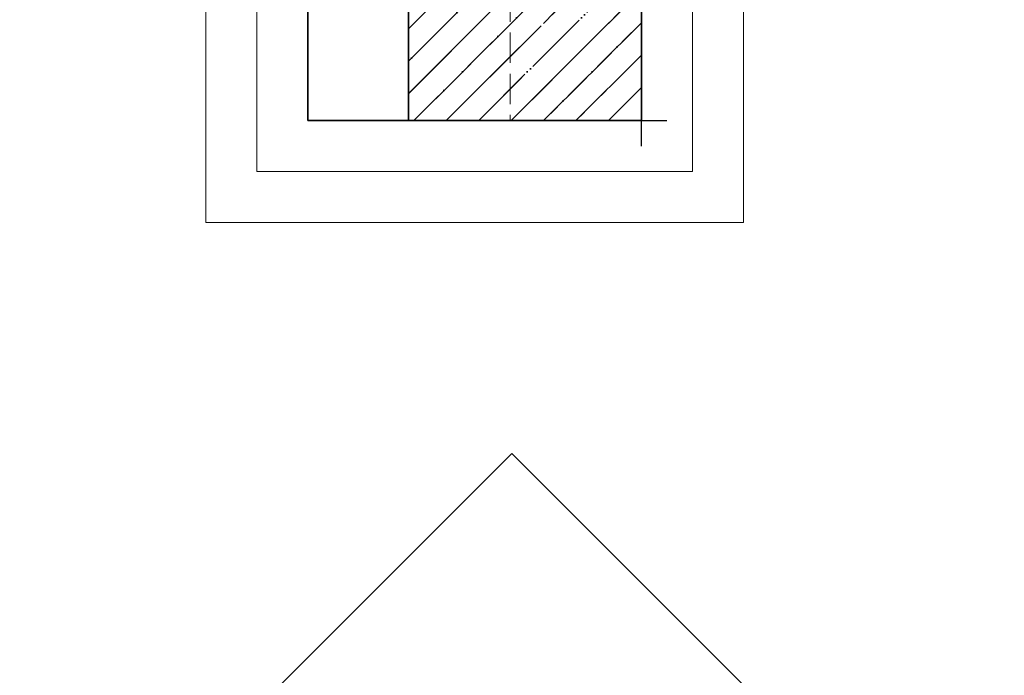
# Model space of a CAD drawing. Header units: millimetres. Extents: x -24871 to 40608, y -2869 to 48080.
# Tile 9 of 119: x -24666 to -22733, y 41585 to 42873. Entities that reach past the tile are written whole.
import ezdxf

# ---------------------------------------------------------------- set-up
doc = ezdxf.new("R2010")
doc.units = ezdxf.units.MM
for name, pattern in [('______11', [150, 120, -15, 0, -15]), ('______2', [81, 60, -21]), ('______5', [330, 240, -30, 30, -30])]:
    doc.linetypes.add(name, pattern=pattern)
doc.layers.add('Standard', color=7, linetype='Continuous', lineweight=25)
doc.layers.add('Стена_ общее', color=7, linetype='Continuous', lineweight=35)

msp = doc.modelspace()

# ---------------------------------------------------------------- hatches: boundary and pattern name
at = {"layer": 'Standard', "linetype": 'Continuous', "lineweight": 35, "transparency": 33554687}
h = msp.add_hatch(dxfattribs=at)
h.set_pattern_fill('__________541', scale=30, angle=135, style=0, pattern_type=2)
h.set_pattern_definition([(225, (0, 0), (63.63961, -63.63961), [120, -15, 0, -15]), (225, (31.82, -31.82), (63.63961, -63.63961), [240, -30, 30, -30])])
h.paths.add_polyline_path([(-23902.8, 42929.1), (-23902.8, 42675), (-23445.2, 42675), (-23445.2, 42929.1)], flags=0)

# ---------------------------------------------------------------- linework, layer by layer
at = {"layer": 'Standard', "color": 52, "linetype": 'Continuous', "lineweight": 13, "transparency": 33554687}
for p, q in [((-24100.2, 47873.9), (-24100.2, 42675)), ((-24100.2, 42675), (-24100.2, 47873.9)), ((-23445.2, 47873.9), (-23445.2, 42675)), ((-23445.2, 42675), (-23445.2, 47873.9)), ((-24100.2, 42675), (-23445.2, 42675)), ((-23445.2, 42675), (-24100.2, 42675))]:
    msp.add_line(p, q, dxfattribs=at)
at = {"layer": 'Standard', "color": 52, "linetype": 'Continuous', "lineweight": -3, "transparency": 33554687}
for p, q in [((-24100.2, 47873.9), (-24100.2, 42675)), ((-24100.2, 42675), (-24100.2, 47873.9)), ((-23445.2, 47873.9), (-23445.2, 42675)), ((-23445.2, 42675), (-23445.2, 47873.9)), ((-24100.2, 42675), (-23445.2, 42675)), ((-23445.2, 42675), (-24100.2, 42675))]:
    msp.add_line(p, q, dxfattribs=at)
at = {"layer": 'Standard', "color": 7, "linetype": 'Continuous', "lineweight": 25, "transparency": 33554687}
for p, q in [((-23445.2, 42625), (-23445.2, 42979.1)), ((-23445.2, 42625), (-23445.2, 42979.1)), ((-23952.8, 42675), (-23395.2, 42675)), ((-23952.8, 42675), (-23395.2, 42675))]:
    msp.add_line(p, q, dxfattribs=at)
at = {"layer": 'Standard', "color": 7, "linetype": 'Continuous', "lineweight": 35, "transparency": 33554687}
msp.add_line((-23902.8, 42929.1), (-23902.8, 42675), dxfattribs=at)
msp.add_line((-23902.8, 42929.1), (-23902.8, 42675), dxfattribs=at)
at = {"layer": 'Standard', "color": 253, "linetype": '______11', "lineweight": 35, "true_color": 0xababab, "transparency": 33554687}
for p, q in [((-23902.8, 42791.5), (-23765.2, 42929.1)), ((-23892.1, 42675), (-23638, 42929.1)), ((-23764.8, 42675), (-23510.7, 42929.1)), ((-23637.5, 42675), (-23445.2, 42867.3)), ((-23510.2, 42675), (-23445.2, 42740))]:
    msp.add_line(p, q, dxfattribs=at)
at = {"layer": 'Standard', "color": 253, "linetype": '______5', "lineweight": 35, "true_color": 0xababab, "transparency": 33554687}
for p, q in [((-23902.8, 42855.1), (-23828.9, 42929.1)), ((-23902.8, 42727.8), (-23701.6, 42929.1)), ((-23828.4, 42675), (-23574.3, 42929.1)), ((-23701.2, 42675), (-23447, 42929.1)), ((-23573.9, 42675), (-23445.2, 42803.7)), ((-23446.6, 42675), (-23445.2, 42676.4))]:
    msp.add_line(p, q, dxfattribs=at)
at = {"layer": 'Standard', "color": 7, "linetype": 'Continuous', "lineweight": 13, "transparency": 33554687}
for points in [[(-24300.2, 42475), (-23245.2, 42475), (-23245.2, 48073.9), (-24300.2, 48073.9), (-24300.2, 42475)], [(-24200.2, 42575), (-23345.2, 42575), (-23345.2, 47973.9), (-24200.2, 47973.9), (-24200.2, 42575)]]:
    msp.add_lwpolyline(points, dxfattribs=at)
at = {"layer": 'Standard', "color": 7, "linetype": 'Continuous', "lineweight": 25, "transparency": 33554687}
msp.add_lwpolyline([(-24665.8, 41054.7), (-23699.4, 40088.3), (-22732.9, 41054.7), (-23699.4, 42021.1), (-24665.8, 41054.7)], dxfattribs=at)
at = {"layer": 'Стена_ общее', "color": 253, "linetype": '______2', "lineweight": 18, "true_color": 0xababab, "transparency": 33554687}
msp.add_line((-23702.8, 42929.1), (-23702.8, 42675), dxfattribs=at)
msp.add_line((-23702.8, 42929.1), (-23702.8, 42675), dxfattribs=at)

doc.saveas('drawing.dxf')
